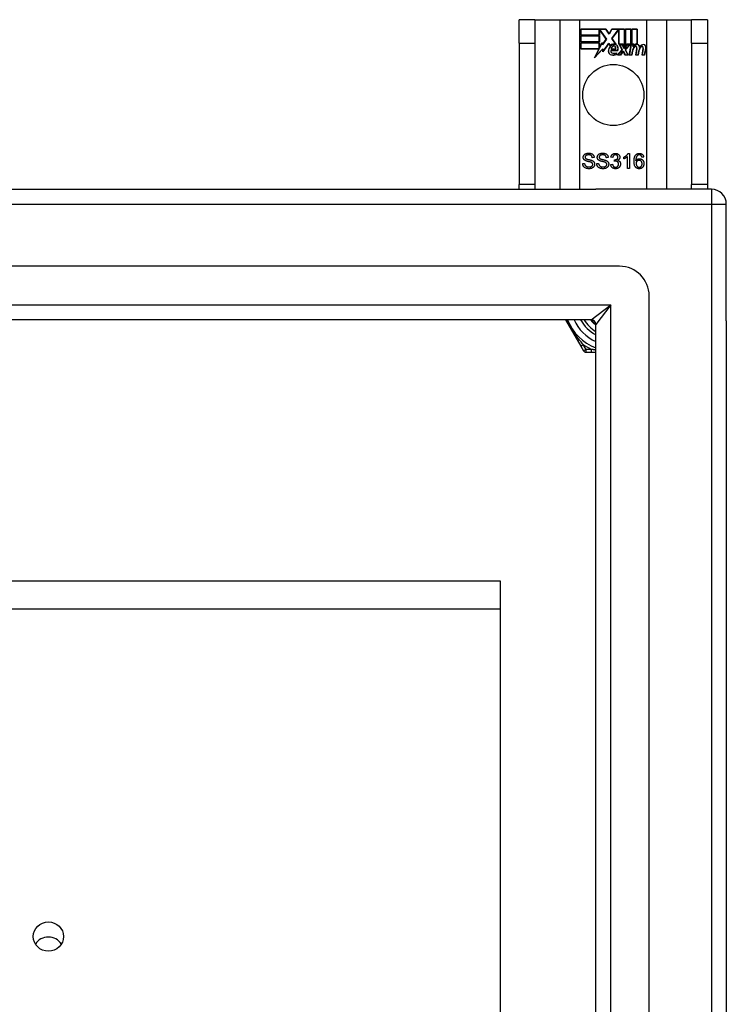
# Model space of a CAD drawing. Header units: inches. Extents: x 48.1 to 120.1, y 24 to 63.2.
# Tile 24 of 24: x 115.4 to 120.1, y 56.7 to 63.2. Entities that reach past the tile are written whole.
import ezdxf

# ---------------------------------------------------------------- set-up
doc = ezdxf.new("R2010")
doc.units = ezdxf.units.IN
doc.header["$MEASUREMENT"] = 0
doc.layers.add('Visible Edges(ANSI)', color=7, linetype='Continuous', lineweight=25)
doc.layers.add('Visible Tangent Edges(ANSI)', color=7, linetype='Continuous', lineweight=25)

msp = doc.modelspace()

# ---------------------------------------------------------------- linework, layer by layer
at = {"layer": 'Visible Edges(ANSI)'}
for p, q in [((118.7838, 63.226), (118.6788, 63.226)), ((118.6788, 63.07), (118.6788, 63.226)), ((118.7838, 63.226), (118.7838, 63.07)), ((118.7838, 63.226), (118.948, 63.226)), ((118.948, 63.226), (119.0826, 63.226)), ((119.0826, 63.226), (119.525, 63.226)), ((119.525, 63.226), (119.6597, 63.226)), ((119.6597, 63.226), (119.8238, 63.226)), ((119.8238, 63.07), (119.8238, 63.226)), ((119.9288, 63.226), (119.8238, 63.226)), ((119.9288, 63.226), (119.9288, 63.07)), ((119.0876, 63.1239), (119.0876, 63.164)), ((119.0876, 63.164), (119.2549, 63.164)), ((119.0884, 63.1633), (119.0884, 63.1247)), ((119.2545, 63.1633), (119.0884, 63.1633)), ((119.2102, 63.1247), (119.2102, 63.1592)), ((119.2102, 63.1592), (119.2147, 63.1592)), ((119.2143, 63.1584), (119.211, 63.1584)), ((119.211, 63.1584), (119.211, 63.1239)), ((119.2571, 63.0962), (119.2143, 63.1584)), ((119.2147, 63.1592), (119.258, 63.0962)), ((119.277, 63.1299), (119.2545, 63.1633)), ((119.2549, 63.164), (119.2769, 63.1314)), ((119.2769, 63.1314), (119.2942, 63.164)), ((119.2947, 63.1633), (119.277, 63.1299)), ((119.2937, 63.1012), (119.337, 63.1592)), ((119.2942, 63.164), (119.3779, 63.164)), ((119.3373, 63.1584), (119.2946, 63.1012)), ((119.3771, 63.1633), (119.2947, 63.1633)), ((119.337, 63.1592), (119.3411, 63.1592)), ((119.3404, 63.1584), (119.3373, 63.1584)), ((119.3404, 63.063), (119.3404, 63.1584)), ((119.3411, 63.1592), (119.3411, 63.0637)), ((119.3771, 63.0446), (119.3771, 63.1633)), ((119.3779, 63.164), (119.3779, 63.0409)), ((119.3831, 63.05), (119.3831, 63.164)), ((119.3831, 63.164), (119.4202, 63.164)), ((119.3839, 63.1633), (119.3839, 63.0523)), ((119.4195, 63.1633), (119.3839, 63.1633)), ((119.4195, 63.0637), (119.4195, 63.1633)), ((119.4202, 63.164), (119.4202, 63.063)), ((119.4255, 63.063), (119.4255, 63.164)), ((119.4255, 63.164), (119.4626, 63.164)), ((119.4262, 63.1633), (119.4262, 63.0637)), ((119.4619, 63.1633), (119.4262, 63.1633)), ((119.4619, 63.0654), (119.4619, 63.1633)), ((119.4626, 63.164), (119.4626, 63.0647)), ((118.6788, 63.07), (118.6788, 62.132)), ((118.7838, 63.07), (118.7838, 62.132)), ((119.211, 63.1239), (119.0876, 63.1239)), ((119.0876, 63.0785), (119.0876, 63.1187)), ((119.0876, 63.1187), (119.211, 63.1187)), ((119.211, 63.0785), (119.0876, 63.0785)), ((119.0876, 63.0328), (119.0876, 63.0729)), ((119.0876, 63.0729), (119.211, 63.0729)), ((119.0884, 63.1247), (119.2102, 63.1247)), ((119.0884, 63.1179), (119.0884, 63.0793)), ((119.2102, 63.1179), (119.0884, 63.1179)), ((119.0884, 63.0793), (119.2102, 63.0793)), ((119.2102, 63.0722), (119.0884, 63.0722)), ((119.0884, 63.0722), (119.0884, 63.0335)), ((119.2102, 63.0793), (119.2102, 63.1179)), ((119.2102, 63.0377), (119.2102, 63.0722)), ((119.211, 63.1187), (119.211, 63.0785)), ((119.211, 63.0729), (119.211, 63.0384)), ((119.2118, 63.0384), (119.2301, 63.0737)), ((119.2298, 63.0714), (119.2122, 63.0377)), ((119.2322, 63.0592), (119.2298, 63.0714)), ((119.2301, 63.0737), (119.2326, 63.0611)), ((119.258, 63.0962), (119.2322, 63.0592)), ((119.2326, 63.0611), (119.2571, 63.0962)), ((119.2744, 63.0682), (119.2351, 63.0132)), ((119.2356, 63.0151), (119.2744, 63.0696)), ((119.2744, 63.0696), (119.2832, 63.055)), ((119.283, 63.0538), (119.2744, 63.0682)), ((119.3188, 63.065), (119.2937, 63.1012)), ((119.2946, 63.1012), (119.3205, 63.0639)), ((119.8238, 63.07), (119.8238, 62.132)), ((119.9288, 63.07), (119.9288, 62.132)), ((119.2088, 63.0328), (119.0876, 63.0328)), ((119.0884, 63.0335), (119.2101, 63.0335)), ((119.1778, 62.9732), (119.2088, 63.0328)), ((119.2326, 63.0309), (119.1778, 62.9732)), ((119.2101, 63.0335), (119.1809, 62.9775)), ((119.1809, 62.9775), (119.2331, 63.0325)), ((119.2122, 63.0377), (119.2102, 63.0377)), ((119.211, 63.0384), (119.2118, 63.0384)), ((119.2351, 63.0132), (119.2326, 63.0309)), ((119.2331, 63.0325), (119.2356, 63.0151)), ((119.2869, 63.0215), (119.3327, 63.0215)), ((119.3332, 63.0208), (119.2875, 63.0208)), ((119.3198, 63.0313), (119.2885, 63.0313)), ((119.2894, 63.032), (119.3194, 63.032)), ((119.3242, 62.9951), (119.3242, 63.0047)), ((119.325, 63.0058), (119.325, 62.9945)), ((119.3317, 62.9912), (119.3625, 63.026)), ((119.3634, 63.0259), (119.3334, 62.9919)), ((119.3685, 63.063), (119.3404, 63.063)), ((119.3411, 63.0637), (119.369, 63.0637)), ((119.3625, 63.026), (119.3452, 63.0594)), ((119.3452, 63.0594), (119.3655, 63.0594)), ((119.3465, 63.0587), (119.3634, 63.0259)), ((119.365, 63.0587), (119.3465, 63.0587)), ((119.3516, 62.9919), (119.3685, 63.0163)), ((119.3689, 63.0155), (119.352, 62.9912)), ((119.3747, 63.0357), (119.365, 63.0587)), ((119.3655, 63.0594), (119.3752, 63.0364)), ((119.3779, 63.0409), (119.3685, 63.063)), ((119.3685, 63.0163), (119.3724, 63.0163)), ((119.3719, 63.0155), (119.3689, 63.0155)), ((119.369, 63.0637), (119.3771, 63.0446)), ((119.3812, 62.9912), (119.3719, 63.0155)), ((119.3724, 63.0163), (119.3818, 62.9919)), ((119.3782, 63.0357), (119.3747, 63.0357)), ((119.3752, 63.0364), (119.3779, 63.0364)), ((119.3779, 63.0364), (119.3946, 63.0594)), ((119.3949, 63.0587), (119.3782, 63.0357)), ((119.3925, 63.063), (119.3831, 63.05)), ((119.3837, 63.0264), (119.4133, 63.0587)), ((119.4003, 62.9919), (119.3837, 63.0264)), ((119.3839, 63.0523), (119.3921, 63.0637)), ((119.415, 63.0594), (119.3846, 63.0263)), ((119.3846, 63.0263), (119.4015, 62.9912)), ((119.3921, 63.0637), (119.4195, 63.0637)), ((119.4202, 63.063), (119.3925, 63.063)), ((119.3946, 63.0594), (119.415, 63.0594)), ((119.4133, 63.0587), (119.3949, 63.0587)), ((119.4101, 62.9912), (119.4222, 63.0594)), ((119.4228, 63.0587), (119.411, 62.9919)), ((119.4222, 63.0594), (119.4364, 63.0594)), ((119.4355, 63.0587), (119.4228, 63.0587)), ((119.4409, 63.063), (119.4255, 63.063)), ((119.426, 62.9919), (119.4308, 63.0194)), ((119.4262, 63.0637), (119.4417, 63.0637)), ((119.4316, 63.0193), (119.4266, 62.9912)), ((119.4345, 63.0467), (119.4355, 63.0587)), ((119.4394, 63.0467), (119.4345, 63.0467)), ((119.4364, 63.0594), (119.4353, 63.0474)), ((119.4353, 63.0474), (119.4389, 63.0474)), ((119.4402, 63.0553), (119.4409, 63.063)), ((119.4417, 63.0637), (119.4411, 63.0572)), ((119.4525, 62.9912), (119.4601, 63.0343)), ((119.4608, 63.0341), (119.4534, 62.9919)), ((119.4684, 62.9919), (119.4732, 63.0194)), ((119.474, 63.0193), (119.469, 62.9912)), ((119.4945, 62.9912), (119.5021, 63.0343)), ((119.5028, 63.0342), (119.4954, 62.9919)), ((119.5104, 62.9919), (119.5186, 63.0341)), ((119.5193, 63.034), (119.511, 62.9912)), ((119.352, 62.9912), (119.3317, 62.9912)), ((119.3334, 62.9919), (119.3516, 62.9919)), ((119.4015, 62.9912), (119.3812, 62.9912)), ((119.3818, 62.9919), (119.4003, 62.9919)), ((119.4266, 62.9912), (119.4101, 62.9912)), ((119.411, 62.9919), (119.426, 62.9919)), ((119.469, 62.9912), (119.4525, 62.9912)), ((119.4534, 62.9919), (119.4684, 62.9919)), ((119.511, 62.9912), (119.4945, 62.9912)), ((119.4954, 62.9919), (119.5104, 62.9919)), ((119.177, 62.3104), (119.1644, 62.3094)), ((119.2703, 62.3104), (119.2576, 62.3094)), ((119.2999, 62.3107), (119.2876, 62.313)), ((119.3106, 62.2859), (119.3119, 62.2966)), ((119.3734, 62.3019), (119.3734, 62.3138)), ((119.3979, 62.2385), (119.3979, 62.3167)), ((119.4023, 62.3389), (119.4102, 62.3389)), ((119.4102, 62.3389), (119.4102, 62.2385)), ((119.5055, 62.3139), (119.4933, 62.313)), ((119.1004, 62.2707), (119.1129, 62.2717)), ((119.1936, 62.2707), (119.2061, 62.2717)), ((119.2864, 62.265), (119.2987, 62.2666)), ((119.4102, 62.2385), (119.3979, 62.2385)), ((48.1528, 62.101), (119.1877, 62.101)), ((118.6788, 62.101), (118.6788, 62.132)), ((118.7838, 62.132), (118.7838, 62.101)), ((119.9548, 62.101), (119.1877, 62.101)), ((119.8238, 62.101), (119.8238, 62.132)), ((119.9288, 62.132), (119.9288, 62.101)), ((120.0538, 61.227), (120.0538, 62.002)), ((119.3452, 61.5892), (48.7625, 61.5892)), ((119.542, 25.8097), (119.542, 61.3924)), ((119.1567, 61.2349), (48.951, 61.2349)), ((118.9867, 61.2349), (119.0877, 61.0601)), ((119.1877, 25.9982), (119.1877, 61.2039)), ((120.0538, 61.227), (120.0538, 25.975)), ((119.0877, 61.0601), (119.1061, 61.0282)), ((119.1231, 61.0184), (119.1599, 61.0184)), ((119.1599, 61.0184), (119.1877, 61.0184)), ((64.5538, 59.5025), (118.5538, 59.5025)), ((118.5538, 59.5025), (118.5538, 59.3162)), ((118.5538, 59.3162), (118.5538, 54.9647))]:
    msp.add_line(p, q, dxfattribs=at)
at = {"layer": 'Visible Edges(ANSI)', "flags": 128}
for points in [[(119.1041, 62.3127), (119.1042, 62.3145), (119.1044, 62.3164), (119.1047, 62.3182), (119.1052, 62.32), (119.1058, 62.3218), (119.1065, 62.3235), (119.1074, 62.3252), (119.1084, 62.3268), (119.1095, 62.3284), (119.1108, 62.3299), (119.1122, 62.3313), (119.1137, 62.3326), (119.1153, 62.3338), (119.1171, 62.3349), (119.119, 62.3359), (119.121, 62.3368), (119.1231, 62.3376), (119.1252, 62.3383), (119.1274, 62.3389), (119.1297, 62.3394), (119.132, 62.3398), (119.1344, 62.34), (119.1369, 62.3402), (119.1394, 62.3402)], [(119.1183, 62.2909), (119.1171, 62.2916), (119.116, 62.2922), (119.1149, 62.2929), (119.1139, 62.2936), (119.1129, 62.2944), (119.112, 62.2951), (119.1112, 62.2959), (119.1103, 62.2967), (119.1096, 62.2976), (119.1089, 62.2984), (119.1082, 62.2993), (119.1076, 62.3002), (119.107, 62.3012), (119.1065, 62.3021), (119.1061, 62.3031), (119.1057, 62.3041), (119.1053, 62.3051), (119.105, 62.3061), (119.1047, 62.3072), (119.1045, 62.3082), (119.1043, 62.3093), (119.1042, 62.3104), (119.1041, 62.3115), (119.1041, 62.3127)], [(119.1399, 62.3286), (119.138, 62.3286), (119.1361, 62.3285), (119.1343, 62.3283), (119.1326, 62.3281), (119.131, 62.3278), (119.1295, 62.3275), (119.1281, 62.3271), (119.1268, 62.3266), (119.1255, 62.3261), (119.1244, 62.3255), (119.1233, 62.3249), (119.1223, 62.3242), (119.1215, 62.3234), (119.1207, 62.3226), (119.1199, 62.3218), (119.1193, 62.321), (119.1187, 62.3202), (119.1182, 62.3193), (119.1178, 62.3184), (119.1174, 62.3175), (119.1172, 62.3165), (119.117, 62.3156), (119.1169, 62.3146), (119.1168, 62.3136)], [(119.1168, 62.3136), (119.1168, 62.3131), (119.1168, 62.3127), (119.1169, 62.3122), (119.1169, 62.3118), (119.117, 62.3114), (119.1171, 62.311), (119.1172, 62.3106), (119.1173, 62.3102), (119.1174, 62.3098), (119.1175, 62.3094), (119.1176, 62.309), (119.1178, 62.3086), (119.118, 62.3083), (119.1181, 62.3079), (119.1183, 62.3075), (119.1186, 62.3072), (119.1188, 62.3069), (119.119, 62.3065), (119.1193, 62.3062), (119.1195, 62.3059), (119.1198, 62.3056), (119.1201, 62.3052), (119.1204, 62.3049), (119.1207, 62.3047)], [(119.1555, 62.2797), (119.1548, 62.28), (119.1539, 62.2803), (119.1529, 62.2806), (119.1518, 62.281), (119.1505, 62.2814), (119.1491, 62.2818), (119.1475, 62.2822), (119.1458, 62.2826), (119.144, 62.2831), (119.142, 62.2836), (119.1399, 62.2841), (119.1377, 62.2846), (119.1354, 62.2852), (119.1333, 62.2857), (119.1313, 62.2863), (119.1294, 62.2868), (119.1276, 62.2873), (119.1259, 62.2879), (119.1243, 62.2884), (119.1229, 62.2889), (119.1216, 62.2894), (119.1204, 62.2899), (119.1193, 62.2904), (119.1183, 62.2909)], [(119.1207, 62.3047), (119.1214, 62.3041), (119.1223, 62.3035), (119.1234, 62.3029), (119.1247, 62.3023), (119.1261, 62.3018), (119.1277, 62.3012), (119.1294, 62.3006), (119.1314, 62.3), (119.1335, 62.2994), (119.1357, 62.2988), (119.1382, 62.2982), (119.1408, 62.2976), (119.1434, 62.297), (119.1459, 62.2964), (119.1483, 62.2958), (119.1505, 62.2952), (119.1525, 62.2947), (119.1544, 62.2941), (119.1562, 62.2936), (119.1579, 62.2931), (119.1594, 62.2926), (119.1607, 62.2921), (119.1619, 62.2916), (119.163, 62.2912)], [(119.1394, 62.3402), (119.1421, 62.3402), (119.1448, 62.34), (119.1474, 62.3397), (119.1499, 62.3393), (119.1523, 62.3388), (119.1546, 62.3382), (119.1568, 62.3375), (119.159, 62.3367), (119.1611, 62.3357), (119.163, 62.3347), (119.1648, 62.3335), (119.1665, 62.3322), (119.1681, 62.3309), (119.1696, 62.3294), (119.1709, 62.3278), (119.1721, 62.3261), (119.1732, 62.3243), (119.1742, 62.3225), (119.175, 62.3206), (119.1757, 62.3187), (119.1762, 62.3167), (119.1766, 62.3146), (119.1769, 62.3125), (119.177, 62.3104)], [(119.1644, 62.3094), (119.1642, 62.3109), (119.1639, 62.3124), (119.1636, 62.3138), (119.1632, 62.3152), (119.1627, 62.3165), (119.1622, 62.3177), (119.1615, 62.3189), (119.1609, 62.32), (119.1601, 62.321), (119.1593, 62.322), (119.1584, 62.3229), (119.1574, 62.3237), (119.1564, 62.3245), (119.1553, 62.3252), (119.1541, 62.3259), (119.1529, 62.3264), (119.1515, 62.3269), (119.1501, 62.3274), (119.1486, 62.3277), (119.147, 62.328), (119.1454, 62.3283), (119.1436, 62.3284), (119.1418, 62.3285), (119.1399, 62.3286)], [(119.163, 62.2912), (119.1644, 62.2905), (119.1658, 62.2898), (119.1671, 62.289), (119.1683, 62.2882), (119.1695, 62.2874), (119.1706, 62.2866), (119.1716, 62.2857), (119.1726, 62.2848), (119.1735, 62.2839), (119.1743, 62.2829), (119.1751, 62.282), (119.1759, 62.2809), (119.1765, 62.2799), (119.1771, 62.2788), (119.1777, 62.2777), (119.1782, 62.2766), (119.1786, 62.2755), (119.179, 62.2743), (119.1793, 62.2731), (119.1795, 62.2719), (119.1797, 62.2707), (119.1799, 62.2694), (119.18, 62.2681), (119.18, 62.2668)], [(119.1973, 62.3127), (119.1974, 62.3145), (119.1976, 62.3164), (119.1979, 62.3182), (119.1984, 62.32), (119.199, 62.3218), (119.1997, 62.3235), (119.2006, 62.3252), (119.2016, 62.3268), (119.2028, 62.3284), (119.204, 62.3299), (119.2054, 62.3313), (119.2069, 62.3326), (119.2085, 62.3338), (119.2103, 62.3349), (119.2122, 62.3359), (119.2142, 62.3368), (119.2163, 62.3376), (119.2184, 62.3383), (119.2207, 62.3389), (119.2229, 62.3394), (119.2253, 62.3398), (119.2276, 62.34), (119.2301, 62.3402), (119.2326, 62.3402)], [(119.2115, 62.2909), (119.2103, 62.2916), (119.2092, 62.2922), (119.2081, 62.2929), (119.2071, 62.2936), (119.2062, 62.2944), (119.2052, 62.2951), (119.2044, 62.2959), (119.2036, 62.2967), (119.2028, 62.2976), (119.2021, 62.2984), (119.2014, 62.2993), (119.2008, 62.3002), (119.2003, 62.3012), (119.1997, 62.3021), (119.1993, 62.3031), (119.1989, 62.3041), (119.1985, 62.3051), (119.1982, 62.3061), (119.1979, 62.3072), (119.1977, 62.3082), (119.1975, 62.3093), (119.1974, 62.3104), (119.1973, 62.3115), (119.1973, 62.3127)], [(119.2331, 62.3286), (119.2312, 62.3286), (119.2293, 62.3285), (119.2275, 62.3283), (119.2258, 62.3281), (119.2242, 62.3278), (119.2227, 62.3275), (119.2213, 62.3271), (119.22, 62.3266), (119.2187, 62.3261), (119.2176, 62.3255), (119.2165, 62.3249), (119.2156, 62.3242), (119.2147, 62.3234), (119.2139, 62.3226), (119.2131, 62.3218), (119.2125, 62.321), (119.2119, 62.3202), (119.2114, 62.3193), (119.211, 62.3184), (119.2107, 62.3175), (119.2104, 62.3165), (119.2102, 62.3156), (119.2101, 62.3146), (119.21, 62.3136)], [(119.21, 62.3136), (119.21, 62.3131), (119.2101, 62.3127), (119.2101, 62.3122), (119.2101, 62.3118), (119.2102, 62.3114), (119.2103, 62.311), (119.2104, 62.3106), (119.2105, 62.3102), (119.2106, 62.3098), (119.2107, 62.3094), (119.2109, 62.309), (119.211, 62.3086), (119.2112, 62.3083), (119.2114, 62.3079), (119.2116, 62.3075), (119.2118, 62.3072), (119.212, 62.3069), (119.2122, 62.3065), (119.2125, 62.3062), (119.2127, 62.3059), (119.213, 62.3056), (119.2133, 62.3052), (119.2136, 62.3049), (119.2139, 62.3047)], [(119.2488, 62.2797), (119.248, 62.28), (119.2471, 62.2803), (119.2461, 62.2806), (119.245, 62.281), (119.2437, 62.2814), (119.2423, 62.2818), (119.2407, 62.2822), (119.239, 62.2826), (119.2372, 62.2831), (119.2352, 62.2836), (119.2331, 62.2841), (119.2309, 62.2846), (119.2286, 62.2852), (119.2265, 62.2857), (119.2245, 62.2863), (119.2226, 62.2868), (119.2208, 62.2873), (119.2191, 62.2879), (119.2176, 62.2884), (119.2161, 62.2889), (119.2148, 62.2894), (119.2136, 62.2899), (119.2125, 62.2904), (119.2115, 62.2909)], [(119.2139, 62.3047), (119.2147, 62.3041), (119.2156, 62.3035), (119.2166, 62.3029), (119.2179, 62.3023), (119.2193, 62.3018), (119.2209, 62.3012), (119.2227, 62.3006), (119.2246, 62.3), (119.2267, 62.2994), (119.229, 62.2988), (119.2314, 62.2982), (119.234, 62.2976), (119.2366, 62.297), (119.2391, 62.2964), (119.2415, 62.2958), (119.2437, 62.2952), (119.2457, 62.2947), (119.2477, 62.2941), (119.2494, 62.2936), (119.2511, 62.2931), (119.2526, 62.2926), (119.2539, 62.2921), (119.2552, 62.2916), (119.2562, 62.2912)], [(119.2326, 62.3402), (119.2353, 62.3402), (119.238, 62.34), (119.2406, 62.3397), (119.2431, 62.3393), (119.2455, 62.3388), (119.2478, 62.3382), (119.2501, 62.3375), (119.2522, 62.3367), (119.2543, 62.3357), (119.2562, 62.3347), (119.2581, 62.3335), (119.2598, 62.3322), (119.2613, 62.3309), (119.2628, 62.3294), (119.2641, 62.3278), (119.2653, 62.3261), (119.2664, 62.3243), (119.2674, 62.3225), (119.2682, 62.3206), (119.2689, 62.3187), (119.2694, 62.3167), (119.2698, 62.3146), (119.2701, 62.3125), (119.2703, 62.3104)], [(119.2576, 62.3094), (119.2574, 62.3109), (119.2571, 62.3124), (119.2568, 62.3138), (119.2564, 62.3152), (119.2559, 62.3165), (119.2554, 62.3177), (119.2548, 62.3189), (119.2541, 62.32), (119.2533, 62.321), (119.2525, 62.322), (119.2516, 62.3229), (119.2507, 62.3237), (119.2496, 62.3245), (119.2485, 62.3252), (119.2473, 62.3259), (119.2461, 62.3264), (119.2447, 62.3269), (119.2433, 62.3274), (119.2418, 62.3277), (119.2402, 62.328), (119.2386, 62.3283), (119.2368, 62.3284), (119.235, 62.3285), (119.2331, 62.3286)], [(119.2562, 62.2912), (119.2576, 62.2905), (119.259, 62.2898), (119.2603, 62.289), (119.2615, 62.2882), (119.2627, 62.2874), (119.2638, 62.2866), (119.2648, 62.2857), (119.2658, 62.2848), (119.2667, 62.2839), (119.2676, 62.2829), (119.2683, 62.282), (119.2691, 62.2809), (119.2697, 62.2799), (119.2703, 62.2788), (119.2709, 62.2777), (119.2714, 62.2766), (119.2718, 62.2755), (119.2722, 62.2743), (119.2725, 62.2731), (119.2728, 62.2719), (119.273, 62.2707), (119.2731, 62.2694), (119.2732, 62.2681), (119.2732, 62.2668)], [(119.2876, 62.313), (119.2881, 62.315), (119.2886, 62.3169), (119.2891, 62.3188), (119.2898, 62.3206), (119.2905, 62.3223), (119.2913, 62.3239), (119.2922, 62.3255), (119.2932, 62.3269), (119.2943, 62.3283), (119.2954, 62.3297), (119.2966, 62.3309), (119.2979, 62.3321), (119.2992, 62.3332), (119.3006, 62.3342), (119.3021, 62.3351), (119.3036, 62.3359), (119.3052, 62.3366), (119.3068, 62.3372), (119.3085, 62.3377), (119.3102, 62.3381), (119.312, 62.3384), (119.3139, 62.3387), (119.3158, 62.3388), (119.3177, 62.3389)], [(119.318, 62.3288), (119.3168, 62.3288), (119.3156, 62.3287), (119.3145, 62.3285), (119.3135, 62.3283), (119.3124, 62.328), (119.3114, 62.3277), (119.3104, 62.3273), (119.3095, 62.3268), (119.3086, 62.3263), (119.3077, 62.3257), (119.3068, 62.325), (119.306, 62.3243), (119.3053, 62.3235), (119.3045, 62.3227), (119.3039, 62.3218), (119.3032, 62.3208), (119.3027, 62.3198), (119.3021, 62.3187), (119.3016, 62.3175), (119.3012, 62.3163), (119.3008, 62.315), (119.3005, 62.3136), (119.3002, 62.3122), (119.2999, 62.3107)], [(119.3193, 62.2873), (119.319, 62.2873), (119.3187, 62.2873), (119.3184, 62.2873), (119.3181, 62.2872), (119.3178, 62.2872), (119.3174, 62.2872), (119.3171, 62.2872), (119.3168, 62.2871), (119.3164, 62.2871), (119.3161, 62.287), (119.3157, 62.287), (119.3154, 62.2869), (119.315, 62.2869), (119.3147, 62.2868), (119.3143, 62.2867), (119.3139, 62.2867), (119.3135, 62.2866), (119.3131, 62.2865), (119.3127, 62.2864), (119.3123, 62.2863), (119.3119, 62.2862), (119.3115, 62.2861), (119.3111, 62.286), (119.3106, 62.2859)], [(119.3119, 62.2966), (119.3121, 62.2966), (119.3122, 62.2966), (119.3123, 62.2966), (119.3124, 62.2966), (119.3125, 62.2966), (119.3126, 62.2966), (119.3126, 62.2966), (119.3127, 62.2966), (119.3128, 62.2966), (119.3129, 62.2965), (119.313, 62.2965), (119.3131, 62.2965), (119.3132, 62.2965), (119.3132, 62.2965), (119.3133, 62.2965), (119.3134, 62.2965), (119.3135, 62.2965), (119.3135, 62.2965), (119.3136, 62.2965), (119.3137, 62.2965), (119.3137, 62.2965), (119.3138, 62.2965), (119.3139, 62.2965), (119.3139, 62.2965)], [(119.3139, 62.2965), (119.3152, 62.2965), (119.3165, 62.2966), (119.3178, 62.2968), (119.319, 62.297), (119.3202, 62.2972), (119.3214, 62.2975), (119.3226, 62.2979), (119.3237, 62.2983), (119.3248, 62.2988), (119.3259, 62.2994), (119.327, 62.3), (119.3281, 62.3006), (119.3291, 62.3013), (119.33, 62.3021), (119.3308, 62.3029), (119.3316, 62.3038), (119.3322, 62.3048), (119.3328, 62.3058), (119.3333, 62.3069), (119.3337, 62.308), (119.334, 62.3092), (119.3342, 62.3105), (119.3343, 62.3118), (119.3344, 62.3132)], [(119.3177, 62.3389), (119.3198, 62.3388), (119.3217, 62.3387), (119.3237, 62.3384), (119.3256, 62.338), (119.3274, 62.3375), (119.3293, 62.3369), (119.331, 62.3362), (119.3328, 62.3354), (119.3345, 62.3345), (119.336, 62.3335), (119.3375, 62.3324), (119.3389, 62.3312), (119.3401, 62.33), (119.3413, 62.3287), (119.3424, 62.3273), (119.3433, 62.3258), (119.3442, 62.3243), (119.3449, 62.3227), (119.3456, 62.3212), (119.3461, 62.3196), (119.3465, 62.3179), (119.3468, 62.3163), (119.3469, 62.3146), (119.347, 62.313)], [(119.3344, 62.3132), (119.3343, 62.3143), (119.3342, 62.3154), (119.3341, 62.3164), (119.3338, 62.3174), (119.3336, 62.3184), (119.3332, 62.3194), (119.3328, 62.3203), (119.3323, 62.3212), (119.3318, 62.322), (119.3312, 62.3229), (119.3305, 62.3236), (119.3298, 62.3244), (119.329, 62.3251), (119.3282, 62.3257), (119.3273, 62.3263), (119.3264, 62.3268), (119.3255, 62.3273), (119.3245, 62.3277), (119.3235, 62.328), (119.3225, 62.3283), (119.3214, 62.3285), (119.3203, 62.3287), (119.3192, 62.3288), (119.318, 62.3288)], [(119.3389, 62.2678), (119.3388, 62.2692), (119.3387, 62.2706), (119.3385, 62.2719), (119.3382, 62.2731), (119.3379, 62.2744), (119.3375, 62.2756), (119.337, 62.2767), (119.3364, 62.2778), (119.3357, 62.2789), (119.335, 62.2799), (119.3342, 62.2808), (119.3333, 62.2818), (119.3324, 62.2827), (119.3314, 62.2835), (119.3304, 62.2842), (119.3293, 62.2848), (119.3282, 62.2854), (119.327, 62.2859), (119.3259, 62.2863), (119.3246, 62.2867), (119.3233, 62.2869), (119.322, 62.2871), (119.3207, 62.2872), (119.3193, 62.2873)], [(119.347, 62.313), (119.347, 62.3119), (119.3469, 62.3108), (119.3468, 62.3098), (119.3466, 62.3088), (119.3464, 62.3078), (119.3461, 62.3068), (119.3458, 62.3058), (119.3455, 62.3048), (119.3451, 62.3039), (119.3446, 62.303), (119.3441, 62.302), (119.3435, 62.3011), (119.3429, 62.3003), (119.3423, 62.2994), (119.3416, 62.2986), (119.3408, 62.2978), (119.3401, 62.2971), (119.3392, 62.2964), (119.3383, 62.2957), (119.3374, 62.295), (119.3364, 62.2944), (119.3354, 62.2938), (119.3343, 62.2932), (119.3332, 62.2927)], [(119.3332, 62.2927), (119.3347, 62.2923), (119.3361, 62.2919), (119.3374, 62.2914), (119.3387, 62.2908), (119.3399, 62.2902), (119.3411, 62.2895), (119.3422, 62.2888), (119.3433, 62.288), (119.3443, 62.2871), (119.3453, 62.2862), (119.3462, 62.2852), (119.347, 62.2842), (119.3478, 62.2831), (119.3485, 62.2819), (119.3491, 62.2808), (119.3497, 62.2795), (119.3502, 62.2783), (119.3507, 62.2769), (119.351, 62.2756), (119.3513, 62.2742), (119.3516, 62.2727), (119.3517, 62.2712), (119.3518, 62.2697), (119.3519, 62.2681)], [(119.3734, 62.3138), (119.3751, 62.3146), (119.3767, 62.3155), (119.3784, 62.3163), (119.3799, 62.3172), (119.3815, 62.3182), (119.383, 62.3191), (119.3845, 62.3201), (119.3859, 62.3211), (119.3874, 62.3222), (119.3887, 62.3233), (119.3901, 62.3244), (119.3914, 62.3255), (119.3926, 62.3266), (119.3938, 62.3278), (119.3949, 62.3289), (119.396, 62.33), (119.397, 62.3312), (119.3979, 62.3323), (119.3988, 62.3334), (119.3996, 62.3345), (119.4004, 62.3356), (119.4011, 62.3367), (119.4017, 62.3378), (119.4023, 62.3389)], [(119.3979, 62.3167), (119.3972, 62.316), (119.3964, 62.3153), (119.3955, 62.3146), (119.3947, 62.3139), (119.3938, 62.3132), (119.3928, 62.3125), (119.3918, 62.3118), (119.3908, 62.3111), (119.3897, 62.3104), (119.3886, 62.3097), (119.3875, 62.309), (119.3863, 62.3083), (119.3851, 62.3076), (119.3839, 62.3069), (119.3828, 62.3063), (119.3817, 62.3057), (119.3806, 62.3051), (119.3795, 62.3046), (119.3784, 62.304), (119.3774, 62.3036), (119.3763, 62.3031), (119.3753, 62.3027), (119.3743, 62.3023), (119.3734, 62.3019)], [(119.4411, 62.2853), (119.4412, 62.2877), (119.4412, 62.29), (119.4413, 62.2923), (119.4414, 62.2945), (119.4416, 62.2967), (119.4418, 62.2988), (119.4421, 62.3008), (119.4423, 62.3028), (119.4426, 62.3048), (119.443, 62.3067), (119.4434, 62.3085), (119.4438, 62.3103), (119.4443, 62.312), (119.4448, 62.3137), (119.4453, 62.3153), (119.4459, 62.3169), (119.4465, 62.3184), (119.4472, 62.3199), (119.4479, 62.3213), (119.4486, 62.3226), (119.4494, 62.3239), (119.4502, 62.3251), (119.451, 62.3263), (119.4519, 62.3274)], [(119.4759, 62.2368), (119.4734, 62.2369), (119.4709, 62.2371), (119.4686, 62.2375), (119.4663, 62.2381), (119.4641, 62.2388), (119.4619, 62.2396), (119.4599, 62.2407), (119.4579, 62.2418), (119.456, 62.2432), (119.4542, 62.2446), (119.4525, 62.2463), (119.4508, 62.2481), (119.4493, 62.2501), (119.4479, 62.2523), (119.4466, 62.2547), (119.4454, 62.2572), (119.4444, 62.26), (119.4436, 62.263), (119.4428, 62.2662), (119.4422, 62.2696), (119.4417, 62.2732), (119.4414, 62.2771), (119.4412, 62.2811), (119.4411, 62.2853)], [(119.4519, 62.3274), (119.4527, 62.3284), (119.4535, 62.3293), (119.4543, 62.3301), (119.4552, 62.3309), (119.456, 62.3317), (119.4569, 62.3324), (119.4579, 62.3331), (119.4588, 62.3338), (119.4598, 62.3344), (119.4608, 62.335), (119.4618, 62.3355), (119.4628, 62.336), (119.4639, 62.3365), (119.465, 62.3369), (119.4661, 62.3373), (119.4672, 62.3376), (119.4683, 62.3379), (119.4695, 62.3382), (119.4707, 62.3384), (119.4719, 62.3386), (119.4732, 62.3387), (119.4744, 62.3388), (119.4757, 62.3389), (119.477, 62.3389)], [(119.466, 62.3255), (119.465, 62.3248), (119.4641, 62.324), (119.4632, 62.3232), (119.4624, 62.3223), (119.4616, 62.3214), (119.4608, 62.3204), (119.4601, 62.3193), (119.4593, 62.3182), (119.4587, 62.317), (119.458, 62.3158), (119.4574, 62.3145), (119.4568, 62.3132), (119.4563, 62.3118), (119.4558, 62.3103), (119.4554, 62.3087), (119.455, 62.307), (119.4546, 62.3052), (119.4543, 62.3033), (119.454, 62.3013), (119.4538, 62.2993), (119.4536, 62.2971), (119.4535, 62.2948), (119.4534, 62.2925), (119.4533, 62.29)], [(119.4533, 62.29), (119.4541, 62.2911), (119.4549, 62.2922), (119.4557, 62.2932), (119.4565, 62.2941), (119.4574, 62.2951), (119.4583, 62.2959), (119.4592, 62.2967), (119.4601, 62.2975), (119.4611, 62.2982), (119.4621, 62.2989), (119.4631, 62.2995), (119.4642, 62.3001), (119.4653, 62.3006), (119.4664, 62.3011), (119.4674, 62.3015), (119.4686, 62.3019), (119.4697, 62.3022), (119.4708, 62.3025), (119.4719, 62.3028), (119.473, 62.303), (119.4742, 62.3031), (119.4753, 62.3033), (119.4765, 62.3033), (119.4776, 62.3034)], [(119.4751, 62.2925), (119.4738, 62.2925), (119.4724, 62.2924), (119.4711, 62.2922), (119.4699, 62.2919), (119.4686, 62.2915), (119.4675, 62.291), (119.4663, 62.2905), (119.4652, 62.2899), (119.4641, 62.2892), (119.463, 62.2884), (119.462, 62.2875), (119.461, 62.2865), (119.4601, 62.2855), (119.4593, 62.2845), (119.4585, 62.2833), (119.4578, 62.2821), (119.4572, 62.2809), (119.4567, 62.2796), (119.4562, 62.2783), (119.4559, 62.2769), (119.4556, 62.2755), (119.4554, 62.274), (119.4553, 62.2725), (119.4552, 62.2709)], [(119.4763, 62.3288), (119.4758, 62.3288), (119.4753, 62.3288), (119.4748, 62.3288), (119.4744, 62.3287), (119.4739, 62.3287), (119.4734, 62.3286), (119.473, 62.3285), (119.4725, 62.3284), (119.4721, 62.3284), (119.4716, 62.3282), (119.4712, 62.3281), (119.4708, 62.328), (119.4703, 62.3279), (119.4699, 62.3277), (119.4695, 62.3275), (119.4691, 62.3274), (119.4687, 62.3272), (119.4683, 62.327), (119.4679, 62.3268), (119.4675, 62.3265), (119.4671, 62.3263), (119.4667, 62.3261), (119.4664, 62.3258), (119.466, 62.3255)], [(119.4946, 62.2702), (119.4945, 62.2719), (119.4944, 62.2735), (119.4942, 62.2751), (119.494, 62.2766), (119.4936, 62.2781), (119.4932, 62.2795), (119.4927, 62.2808), (119.4921, 62.2821), (119.4915, 62.2833), (119.4908, 62.2844), (119.49, 62.2855), (119.4891, 62.2865), (119.4881, 62.2875), (119.4872, 62.2884), (119.4861, 62.2892), (119.4851, 62.2899), (119.484, 62.2905), (119.4828, 62.291), (119.4817, 62.2915), (119.4804, 62.2919), (119.4792, 62.2922), (119.4779, 62.2924), (119.4765, 62.2925), (119.4751, 62.2925)], [(119.4886, 62.3236), (119.4882, 62.324), (119.4878, 62.3244), (119.4873, 62.3248), (119.4869, 62.3252), (119.4864, 62.3255), (119.486, 62.3259), (119.4855, 62.3262), (119.485, 62.3265), (119.4845, 62.3268), (119.484, 62.327), (119.4835, 62.3273), (119.483, 62.3275), (119.4825, 62.3277), (119.482, 62.3279), (119.4814, 62.3281), (119.4809, 62.3282), (119.4803, 62.3284), (119.4798, 62.3285), (119.4792, 62.3286), (119.4786, 62.3287), (119.4781, 62.3287), (119.4775, 62.3288), (119.4769, 62.3288), (119.4763, 62.3288)], [(119.477, 62.3389), (119.479, 62.3388), (119.4809, 62.3387), (119.4827, 62.3385), (119.4844, 62.3381), (119.4861, 62.3377), (119.4878, 62.3372), (119.4894, 62.3366), (119.4909, 62.3359), (119.4924, 62.3351), (119.4938, 62.3343), (119.4951, 62.3333), (119.4964, 62.3322), (119.4976, 62.3311), (119.4987, 62.3299), (119.4998, 62.3286), (119.5008, 62.3273), (119.5016, 62.3258), (119.5024, 62.3244), (119.5032, 62.3228), (119.5038, 62.3212), (119.5043, 62.3195), (119.5048, 62.3177), (119.5052, 62.3159), (119.5055, 62.3139)], [(119.4776, 62.3034), (119.4797, 62.3033), (119.4816, 62.3031), (119.4836, 62.3028), (119.4854, 62.3024), (119.4872, 62.3018), (119.489, 62.3011), (119.4907, 62.3003), (119.4924, 62.2993), (119.494, 62.2983), (119.4956, 62.2971), (119.4971, 62.2958), (119.4986, 62.2943), (119.4999, 62.2928), (119.5012, 62.2912), (119.5024, 62.2895), (119.5034, 62.2877), (119.5043, 62.2859), (119.5051, 62.284), (119.5057, 62.282), (119.5063, 62.2799), (119.5067, 62.2778), (119.507, 62.2756), (119.5072, 62.2733), (119.5072, 62.271)], [(119.4933, 62.313), (119.4931, 62.3136), (119.493, 62.3141), (119.4928, 62.3147), (119.4927, 62.3153), (119.4925, 62.3158), (119.4924, 62.3163), (119.4922, 62.3169), (119.492, 62.3174), (119.4918, 62.3178), (119.4916, 62.3183), (119.4915, 62.3188), (119.4913, 62.3192), (119.4911, 62.3197), (119.4909, 62.3201), (119.4907, 62.3205), (119.4905, 62.3209), (119.4902, 62.3213), (119.49, 62.3216), (119.4898, 62.322), (119.4896, 62.3223), (119.4893, 62.3227), (119.4891, 62.323), (119.4889, 62.3233), (119.4886, 62.3236)], [(119.143, 62.2368), (119.1397, 62.2369), (119.1365, 62.2371), (119.1334, 62.2374), (119.1305, 62.2378), (119.1277, 62.2384), (119.1251, 62.239), (119.1226, 62.2398), (119.1203, 62.2408), (119.118, 62.2418), (119.1159, 62.243), (119.1139, 62.2443), (119.1121, 62.2457), (119.1104, 62.2473), (119.1087, 62.249), (119.1073, 62.2507), (119.1059, 62.2527), (119.1047, 62.2547), (119.1036, 62.2568), (119.1027, 62.2589), (119.1019, 62.2611), (119.1013, 62.2634), (119.1008, 62.2658), (119.1005, 62.2682), (119.1004, 62.2707)], [(119.1129, 62.2717), (119.1131, 62.2699), (119.1135, 62.2681), (119.1139, 62.2664), (119.1144, 62.2649), (119.1149, 62.2634), (119.1155, 62.2619), (119.1162, 62.2606), (119.117, 62.2594), (119.1179, 62.2582), (119.1189, 62.2571), (119.1199, 62.256), (119.1211, 62.255), (119.1225, 62.2541), (119.1239, 62.2532), (119.1254, 62.2524), (119.1271, 62.2516), (119.1288, 62.2509), (119.1306, 62.2503), (119.1324, 62.2498), (119.1343, 62.2494), (119.1363, 62.249), (119.1383, 62.2488), (119.1403, 62.2487), (119.1424, 62.2486)], [(119.1424, 62.2486), (119.1443, 62.2487), (119.1461, 62.2488), (119.1479, 62.2489), (119.1495, 62.2492), (119.1512, 62.2495), (119.1528, 62.2499), (119.1543, 62.2504), (119.1558, 62.2509), (119.1572, 62.2515), (119.1585, 62.2521), (119.1598, 62.2528), (119.1609, 62.2535), (119.1619, 62.2543), (119.1629, 62.2552), (119.1637, 62.2561), (119.1645, 62.2571), (119.1651, 62.258), (119.1657, 62.2591), (119.1662, 62.2601), (119.1666, 62.2612), (119.1669, 62.2622), (119.1671, 62.2633), (119.1672, 62.2645), (119.1673, 62.2656)], [(119.18, 62.2668), (119.1799, 62.2648), (119.1797, 62.2628), (119.1794, 62.2609), (119.1789, 62.259), (119.1782, 62.2571), (119.1774, 62.2553), (119.1765, 62.2535), (119.1754, 62.2517), (119.1742, 62.25), (119.1729, 62.2484), (119.1714, 62.2469), (119.1699, 62.2454), (119.1682, 62.2441), (119.1663, 62.2429), (119.1644, 62.2418), (119.1623, 62.2407), (119.1601, 62.2398), (119.1579, 62.239), (119.1556, 62.2383), (119.1532, 62.2378), (119.1508, 62.2374), (119.1482, 62.2371), (119.1457, 62.2369), (119.143, 62.2368)], [(119.1673, 62.2656), (119.1673, 62.2664), (119.1672, 62.2672), (119.1671, 62.2679), (119.167, 62.2686), (119.1668, 62.2694), (119.1666, 62.27), (119.1664, 62.2707), (119.1661, 62.2714), (119.1658, 62.272), (119.1654, 62.2727), (119.165, 62.2733), (119.1646, 62.2739), (119.1641, 62.2744), (119.1636, 62.275), (119.163, 62.2755), (119.1624, 62.2761), (119.1617, 62.2766), (119.161, 62.2771), (119.1602, 62.2776), (119.1594, 62.278), (119.1585, 62.2785), (119.1576, 62.2789), (119.1566, 62.2793), (119.1555, 62.2797)], [(119.2363, 62.2368), (119.2329, 62.2369), (119.2297, 62.2371), (119.2267, 62.2374), (119.2237, 62.2378), (119.221, 62.2384), (119.2183, 62.239), (119.2158, 62.2398), (119.2135, 62.2408), (119.2112, 62.2418), (119.2091, 62.243), (119.2072, 62.2443), (119.2053, 62.2457), (119.2036, 62.2473), (119.202, 62.249), (119.2005, 62.2507), (119.1991, 62.2527), (119.1979, 62.2547), (119.1968, 62.2568), (119.1959, 62.2589), (119.1951, 62.2611), (119.1945, 62.2634), (119.194, 62.2658), (119.1937, 62.2682), (119.1936, 62.2707)], [(119.2061, 62.2717), (119.2063, 62.2699), (119.2067, 62.2681), (119.2071, 62.2664), (119.2076, 62.2649), (119.2081, 62.2634), (119.2088, 62.2619), (119.2095, 62.2606), (119.2102, 62.2594), (119.2111, 62.2582), (119.2121, 62.2571), (119.2132, 62.256), (119.2144, 62.255), (119.2157, 62.2541), (119.2171, 62.2532), (119.2186, 62.2524), (119.2203, 62.2516), (119.222, 62.2509), (119.2238, 62.2503), (119.2256, 62.2498), (119.2275, 62.2494), (119.2295, 62.249), (119.2315, 62.2488), (119.2335, 62.2487), (119.2356, 62.2486)], [(119.2356, 62.2486), (119.2375, 62.2487), (119.2393, 62.2488), (119.2411, 62.2489), (119.2428, 62.2492), (119.2444, 62.2495), (119.246, 62.2499), (119.2475, 62.2504), (119.249, 62.2509), (119.2504, 62.2515), (119.2518, 62.2521), (119.253, 62.2528), (119.2541, 62.2535), (119.2551, 62.2543), (119.2561, 62.2552), (119.2569, 62.2561), (119.2577, 62.2571), (119.2583, 62.258), (119.2589, 62.2591), (119.2594, 62.2601), (119.2598, 62.2612), (119.2601, 62.2622), (119.2603, 62.2633), (119.2605, 62.2645), (119.2605, 62.2656)], [(119.2732, 62.2668), (119.2732, 62.2648), (119.2729, 62.2628), (119.2726, 62.2609), (119.2721, 62.259), (119.2714, 62.2571), (119.2707, 62.2553), (119.2697, 62.2535), (119.2687, 62.2517), (119.2674, 62.25), (119.2661, 62.2484), (119.2647, 62.2469), (119.2631, 62.2454), (119.2614, 62.2441), (119.2595, 62.2429), (119.2576, 62.2418), (119.2555, 62.2407), (119.2533, 62.2398), (119.2511, 62.239), (119.2488, 62.2383), (119.2464, 62.2378), (119.244, 62.2374), (119.2415, 62.2371), (119.2389, 62.2369), (119.2363, 62.2368)], [(119.2605, 62.2656), (119.2605, 62.2664), (119.2604, 62.2672), (119.2603, 62.2679), (119.2602, 62.2686), (119.26, 62.2694), (119.2598, 62.27), (119.2596, 62.2707), (119.2593, 62.2714), (119.259, 62.272), (119.2586, 62.2727), (119.2582, 62.2733), (119.2578, 62.2739), (119.2573, 62.2744), (119.2568, 62.275), (119.2562, 62.2755), (119.2556, 62.2761), (119.2549, 62.2766), (119.2542, 62.2771), (119.2534, 62.2776), (119.2526, 62.278), (119.2517, 62.2785), (119.2508, 62.2789), (119.2498, 62.2793), (119.2488, 62.2797)], [(119.3182, 62.2368), (119.316, 62.2369), (119.3139, 62.237), (119.3119, 62.2373), (119.3099, 62.2377), (119.308, 62.2382), (119.3061, 62.2388), (119.3043, 62.2395), (119.3026, 62.2403), (119.3009, 62.2412), (119.2993, 62.2423), (119.2978, 62.2434), (119.2963, 62.2447), (119.2949, 62.246), (119.2936, 62.2474), (119.2924, 62.2489), (119.2914, 62.2504), (119.2904, 62.252), (119.2895, 62.2537), (119.2887, 62.2554), (119.2881, 62.2572), (119.2875, 62.2591), (119.287, 62.261), (119.2867, 62.263), (119.2864, 62.265)], [(119.2987, 62.2666), (119.2991, 62.2649), (119.2995, 62.2633), (119.2999, 62.2618), (119.3004, 62.2603), (119.301, 62.2589), (119.3016, 62.2576), (119.3022, 62.2564), (119.3028, 62.2553), (119.3035, 62.2542), (119.3043, 62.2533), (119.3051, 62.2524), (119.3059, 62.2516), (119.3067, 62.2508), (119.3076, 62.2502), (119.3086, 62.2495), (119.3095, 62.249), (119.3105, 62.2485), (119.3115, 62.2481), (119.3126, 62.2478), (119.3136, 62.2475), (119.3148, 62.2472), (119.3159, 62.2471), (119.3171, 62.247), (119.3183, 62.247)], [(119.3519, 62.2681), (119.3518, 62.2659), (119.3516, 62.2638), (119.3513, 62.2618), (119.3508, 62.2598), (119.3502, 62.2579), (119.3495, 62.256), (119.3486, 62.2542), (119.3476, 62.2524), (119.3465, 62.2507), (119.3452, 62.2491), (119.3438, 62.2475), (119.3423, 62.2459), (119.3407, 62.2445), (119.339, 62.2431), (119.3372, 62.2419), (119.3354, 62.2409), (119.3335, 62.2399), (119.3315, 62.2391), (119.3295, 62.2384), (119.3273, 62.2378), (119.3252, 62.2374), (119.3229, 62.2371), (119.3206, 62.2369), (119.3182, 62.2368)], [(119.3183, 62.247), (119.3197, 62.247), (119.3211, 62.2471), (119.3224, 62.2473), (119.3238, 62.2476), (119.325, 62.248), (119.3263, 62.2485), (119.3275, 62.249), (119.3286, 62.2496), (119.3298, 62.2503), (119.3308, 62.2511), (119.3319, 62.252), (119.3329, 62.253), (119.3339, 62.254), (119.3347, 62.2551), (119.3355, 62.2562), (119.3362, 62.2573), (119.3368, 62.2585), (119.3374, 62.2597), (119.3378, 62.261), (119.3382, 62.2623), (119.3385, 62.2636), (119.3387, 62.265), (119.3388, 62.2664), (119.3389, 62.2678)], [(119.4552, 62.2709), (119.4553, 62.2693), (119.4554, 62.2678), (119.4556, 62.2662), (119.4559, 62.2647), (119.4563, 62.2632), (119.4568, 62.2617), (119.4573, 62.2602), (119.4579, 62.2588), (119.4587, 62.2574), (119.4594, 62.256), (119.4603, 62.2548), (119.4612, 62.2537), (119.4621, 62.2526), (119.4632, 62.2516), (119.4643, 62.2507), (119.4655, 62.2499), (119.4667, 62.2492), (119.4679, 62.2486), (119.4691, 62.2481), (119.4704, 62.2476), (119.4717, 62.2473), (119.473, 62.2471), (119.4743, 62.2469), (119.4756, 62.2469)], [(119.4756, 62.2469), (119.4769, 62.2469), (119.4781, 62.2471), (119.4794, 62.2473), (119.4806, 62.2476), (119.4817, 62.248), (119.4829, 62.2484), (119.484, 62.249), (119.485, 62.2497), (119.4861, 62.2504), (119.4871, 62.2512), (119.4881, 62.2522), (119.489, 62.2532), (119.4899, 62.2542), (119.4907, 62.2554), (119.4914, 62.2566), (119.4921, 62.2579), (119.4927, 62.2592), (119.4932, 62.2606), (119.4936, 62.262), (119.4939, 62.2635), (119.4942, 62.2651), (119.4944, 62.2667), (119.4945, 62.2684), (119.4946, 62.2702)], [(119.5072, 62.271), (119.5072, 62.2686), (119.507, 62.2664), (119.5066, 62.2641), (119.5062, 62.2619), (119.5056, 62.2597), (119.5049, 62.2576), (119.5041, 62.2555), (119.5031, 62.2535), (119.5021, 62.2515), (119.5009, 62.2497), (119.4997, 62.248), (119.4983, 62.2464), (119.4969, 62.2449), (119.4953, 62.2435), (119.4937, 62.2423), (119.492, 62.2411), (119.4902, 62.2401), (119.4883, 62.2392), (119.4864, 62.2385), (119.4844, 62.2379), (119.4824, 62.2374), (119.4803, 62.2371), (119.4781, 62.2369), (119.4759, 62.2368)], [(119.1877, 61.1995), (119.186, 61.2007), (119.1844, 61.2021), (119.1828, 61.2034), (119.1812, 61.2047), (119.1796, 61.2061), (119.178, 61.2074), (119.1764, 61.2088), (119.1749, 61.2102), (119.1733, 61.2116), (119.1718, 61.2131), (119.1703, 61.2145), (119.1688, 61.216), (119.1673, 61.2175), (119.1659, 61.219), (119.1644, 61.2205), (119.163, 61.2221), (119.1616, 61.2236), (119.1602, 61.2252), (119.1589, 61.2268), (119.1575, 61.2284), (119.1562, 61.23), (119.1548, 61.2316), (119.1535, 61.2332), (119.1523, 61.2349)], [(119.155, 61.2349), (119.1562, 61.2334), (119.1574, 61.232), (119.1586, 61.2306), (119.1599, 61.2291), (119.1611, 61.2277), (119.1624, 61.2263), (119.1637, 61.225), (119.165, 61.2236), (119.1663, 61.2222), (119.1677, 61.2209), (119.169, 61.2196), (119.1704, 61.2183), (119.1718, 61.217), (119.1731, 61.2157), (119.1745, 61.2144), (119.1759, 61.2131), (119.1774, 61.2119), (119.1788, 61.2107), (119.1803, 61.2095), (119.1817, 61.2083), (119.1832, 61.2071), (119.1847, 61.2059), (119.1862, 61.2047), (119.1877, 61.2036)]]:
    msp.add_lwpolyline(points, dxfattribs=at)
at = {"layer": 'Visible Edges(ANSI)'}
msp.add_circle((119.3038, 62.726), 0.203, dxfattribs=at)
for centre, radius, start, end in [((119.3113, 63.0237), 0.0412, 77.07905, 133.17854), ((119.3113, 63.0237), 0.042, 79.6582, 131.91395), ((119.462, 63.0347), 0.03, 88.79525, 136.5849), ((119.462, 63.0347), 0.0307, 90.22218, 132.73389), ((119.3199, 63.0148), 0.0498, 134.16843, 176.56465), ((119.2949, 63.0163), 0.0247, 176.56465, 261.56052), ((119.2949, 63.0163), 0.0239, 176.56465, 261.56052), ((119.3199, 63.0148), 0.049, 134.16843, 176.56465), ((119.3113, 63.0237), 0.0374, 80.40854, 134.16843), ((119.3113, 63.0237), 0.0366, 80.36041, 134.16843), ((119.299, 63.0174), 0.0127, 160.99073, 244.67838), ((119.299, 63.0174), 0.012, 163.52609, 244.67838), ((119.3102, 63.0295), 0.0217, 109.37968, 175.22603), ((119.3102, 63.0295), 0.021, 109.37968, 172.99755), ((119.3103, 63.0412), 0.0391, 244.67838, 290.92418), ((119.3103, 63.0412), 0.0384, 244.67838, 292.56091), ((119.3078, 63.0364), 0.0144, 51.16516, 109.37968), ((119.3078, 63.0364), 0.0137, 51.16516, 109.37968), ((119.3089, 63.0377), 0.0119, 331.45471, 51.16516), ((119.3089, 63.0377), 0.0127, 329.42104, 51.16516), ((119.3159, 63.0416), 0.0183, 23.84447, 85.17574), ((119.3159, 63.0416), 0.019, 23.84447, 85.08017), ((119.301, 63.035), 0.0345, 336.96432, 23.84447), ((119.301, 63.035), 0.0353, 336.15553, 23.84447), ((119.4888, 63.0092), 0.0589, 147.59924, 170), ((119.4888, 63.0092), 0.0581, 147.59924, 170), ((119.4642, 63.0312), 0.03, 89.47765, 147.41137), ((119.453, 63.0319), 0.0165, 96.03001, 147.59924), ((119.4642, 63.0312), 0.0293, 89.47765, 148.21233), ((119.453, 63.0319), 0.0157, 96.03001, 147.59924), ((119.4522, 63.0401), 0.00825, 23.55712, 96.03001), ((119.4522, 63.0401), 0.0075, 23.55712, 96.03001), ((119.445, 63.0369), 0.0154, 350, 23.55712), ((119.445, 63.0369), 0.0161, 350, 23.55712), ((119.4644, 63.0486), 0.0127, 16.9928, 89.47765), ((119.4644, 63.0486), 0.0119, 16.9928, 89.47765), ((119.5313, 63.01), 0.0589, 148.55241, 170.82038), ((119.5313, 63.01), 0.0581, 148.55841, 170.82565), ((119.4421, 63.0418), 0.0353, 357.77691, 16.9928), ((119.4421, 63.0418), 0.036, 3.6169, 16.9928), ((119.5056, 63.0305), 0.0299, 89.6788, 160.8136), ((119.5056, 63.0305), 0.0307, 89.6788, 153.95078), ((119.495, 63.0319), 0.0165, 96.10268, 147.63011), ((119.495, 63.0319), 0.0157, 96.10268, 147.60833), ((119.4942, 63.0401), 0.00825, 23.54875, 96.10268), ((119.4942, 63.0401), 0.0075, 23.54875, 96.10268), ((119.4869, 63.037), 0.0154, 349.9922, 23.54875), ((119.4869, 63.037), 0.0161, 350.00762, 23.54875), ((119.5057, 63.0481), 0.0131, 18.47479, 89.6788), ((119.5057, 63.0481), 0.0124, 18.47479, 89.6788), ((119.484, 63.0409), 0.0352, 349, 18.47479), ((119.484, 63.0409), 0.036, 349, 18.47479), ((119.3024, 63.067), 0.0759, 261.56052, 287.33425), ((119.3024, 63.067), 0.0751, 261.56052, 286.91414), ((119.9548, 62.002), 0.099, 0, 90), ((119.3452, 61.3924), 0.1969, 0, 90), ((119.3038, 61.351), 0.3248, 200.95139, 249.04861), ((119.3038, 61.351), 0.2264, 210.86677, 239.13323), ((119.1567, 61.2039), 0.031, 0, 90), ((119.1231, 61.038), 0.0197, 210, 270)]:
    msp.add_arc(centre, radius, start, end, dxfattribs=at)
msp.add_ellipse((115.5538, 57.1404), major_axis=(-0.1005, 0), ratio=0.966998, dxfattribs=at)
msp.add_ellipse((115.5538, 57.0401), major_axis=(-0.1005, 0), ratio=0.966998, start_param=3.68386, end_param=5.740918, dxfattribs=at)
at = {"layer": 'Visible Tangent Edges(ANSI)'}
for p, q in [((118.948, 63.226), (118.948, 62.101)), ((119.0826, 62.101), (119.0826, 63.226)), ((119.525, 63.226), (119.525, 62.101)), ((119.6597, 62.101), (119.6597, 63.226)), ((118.6788, 63.07), (118.7838, 63.07)), ((119.8238, 63.07), (119.9288, 63.07)), ((118.7838, 62.132), (118.6788, 62.132)), ((119.9288, 62.132), (119.8238, 62.132)), ((119.9548, 62.101), (119.9548, 62.002)), ((48.1528, 62.002), (119.9548, 62.002)), ((119.9548, 62.002), (119.9548, 25.2)), ((119.9548, 62.002), (120.0538, 62.002)), ((48.821, 61.3339), (119.2867, 61.3339)), ((119.1567, 61.2349), (119.2867, 61.3339)), ((119.2867, 61.3339), (119.1877, 61.2039)), ((119.2867, 25.8682), (119.2867, 61.3339)), ((119.0877, 61.0601), (119.1047, 61.0699)), ((119.1231, 61.038), (119.1047, 61.0699)), ((119.1231, 61.038), (119.1061, 61.0282)), ((119.1231, 61.0184), (119.1231, 61.038)), ((119.1599, 61.038), (119.1231, 61.038)), ((119.1599, 61.0184), (119.1599, 61.038)), ((64.5538, 59.3162), (118.5538, 59.3162))]:
    msp.add_line(p, q, dxfattribs=at)
at = {"layer": 'Visible Tangent Edges(ANSI)', "flags": 128}
for points in [[(119.1047, 61.0699), (119.0996, 61.0757), (119.0945, 61.0815), (119.0894, 61.0875), (119.0843, 61.0936), (119.0793, 61.0998), (119.0742, 61.1061), (119.0692, 61.1125), (119.0642, 61.1189), (119.0593, 61.1255), (119.0544, 61.1322), (119.0495, 61.139), (119.0448, 61.1459), (119.04, 61.153), (119.0354, 61.1601), (119.0308, 61.1673), (119.0263, 61.1746), (119.0219, 61.182), (119.0175, 61.1895), (119.0133, 61.197), (119.0092, 61.2045), (119.0052, 61.2121), (119.0013, 61.2197), (118.9976, 61.2273), (118.994, 61.2349)], [(119.1877, 61.0327), (119.1865, 61.0329), (119.1853, 61.0331), (119.1842, 61.0333), (119.183, 61.0336), (119.1818, 61.0338), (119.1806, 61.034), (119.1795, 61.0342), (119.1783, 61.0344), (119.1771, 61.0346), (119.176, 61.0349), (119.1748, 61.0351), (119.1737, 61.0353), (119.1725, 61.0355), (119.1713, 61.0357), (119.1702, 61.036), (119.169, 61.0362), (119.1679, 61.0364), (119.1668, 61.0366), (119.1656, 61.0369), (119.1645, 61.0371), (119.1633, 61.0373), (119.1622, 61.0376), (119.1611, 61.0378), (119.1599, 61.038)]]:
    msp.add_lwpolyline(points, dxfattribs=at)
at = {"layer": 'Visible Tangent Edges(ANSI)'}
for radius, start, end in [(0.2854, 204.01003, 245.98997), (0.2461, 208.1642, 241.8358), (0.3445, 234.69133, 245.30867)]:
    msp.add_arc((119.3038, 61.351), radius, start, end, dxfattribs=at)

doc.saveas('drawing.dxf')
